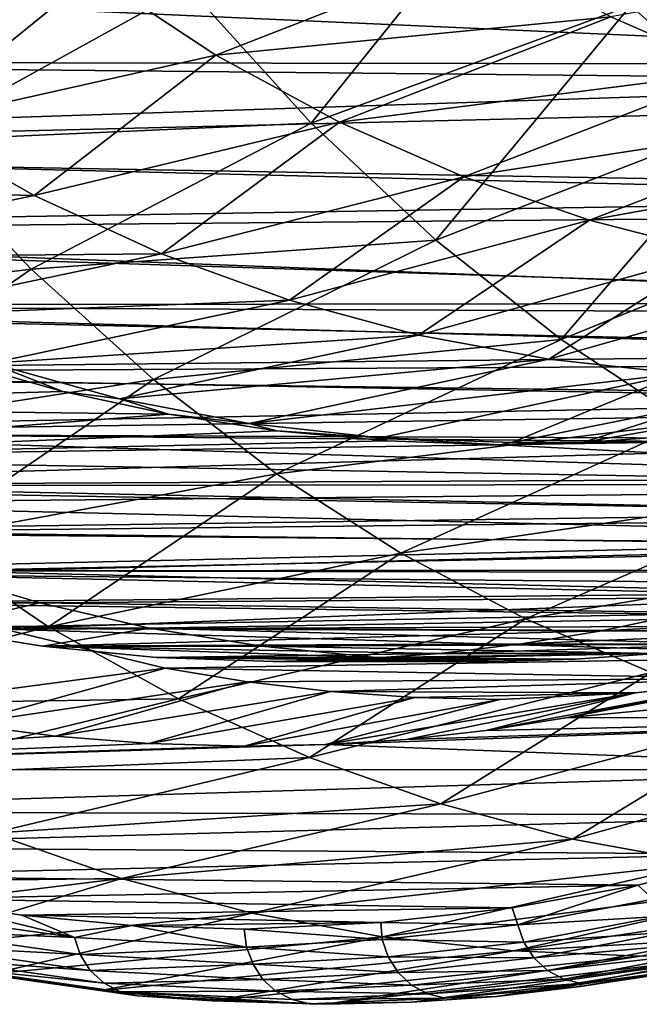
# Model space of a CAD drawing. Header units: millimetres. Extents: x 0 to 99, y -177 to 177.
# Tile 4 of 192: x 19.53 to 27.73, y -177.36 to -164.33. Entities that reach past the tile are written whole.
import ezdxf

# ---------------------------------------------------------------- set-up
doc = ezdxf.new("R2010")
doc.units = ezdxf.units.MM
doc.header["$LTSCALE"] = 26.699852
for name, color, linetype in [('13', 7, 'CONTINUOUS'), ('17', 7, 'CONTINUOUS'), ('2', 7, 'CONTINUOUS'), ('37', 7, 'CONTINUOUS'), ('38', 7, 'CONTINUOUS'), ('39', 7, 'CONTINUOUS'), ('4', 7, 'CONTINUOUS'), ('42', 7, 'CONTINUOUS'), ('44', 7, 'CONTINUOUS'), ('6', 7, 'CONTINUOUS'), ('93', 7, 'CONTINUOUS'), ('94', 7, 'CONTINUOUS'), ('96', 7, 'CONTINUOUS'), ('97', 7, 'CONTINUOUS')]:
    doc.layers.add(name, color=color, linetype=linetype)

msp = doc.modelspace()

# ---------------------------------------------------------------- linework, layer by layer
at = {"layer": '13', "color": 253, "linetype": 'Continuous', "true_color": 0x9ca8ab}
for points in [[(31.066, -176.5, 97.39), (32.741, -176.213, 103.595), (26.946, -177.123, 98.685), (31.066, -176.5, 97.39)], [(26.946, -177.123, 98.685), (32.741, -176.213, 103.595), (28.035, -176.942, 102.754), (26.946, -177.123, 98.685)], [(29.398, -176.667, 91.189), (31.066, -176.5, 97.39), (25.84, -177.253, 94.554), (29.398, -176.667, 91.189)], [(25.84, -177.253, 94.554), (31.066, -176.5, 97.39), (26.946, -177.123, 98.685), (25.84, -177.253, 94.554)], [(23.579, -177.358, 86.107), (27.744, -176.721, 84.99), (29.398, -176.667, 91.189), (23.579, -177.358, 86.107)], [(23.579, -177.358, 86.107), (29.398, -176.667, 91.189), (24.718, -177.331, 90.361), (23.579, -177.358, 86.107)], [(24.718, -177.331, 90.361), (29.398, -176.667, 91.189), (25.84, -177.253, 94.554), (24.718, -177.331, 90.361)]]:
    msp.add_3dface(points, dxfattribs=at)
at = {"layer": '17', "color": 253, "linetype": 'Continuous', "true_color": 0x9ca8ab}
for points in [[(30.245, -169.358, 90.994), (28.581, -169.413, 84.764), (26.977, -169.923, 89.575), (30.245, -169.358, 90.994)], [(28.056, -169.849, 93.602), (30.245, -169.358, 90.994), (26.977, -169.923, 89.575), (28.056, -169.849, 93.602)], [(28.581, -169.413, 84.764), (26.04, -169.924, 85.445), (26.977, -169.923, 89.575), (28.581, -169.413, 84.764)], [(26.04, -169.924, 85.445), (25.882, -169.952, 85.489), (26.977, -169.923, 89.575), (26.04, -169.924, 85.445)]]:
    msp.add_3dface(points, dxfattribs=at)
at = {"layer": '2', "color": 253, "linetype": 'Continuous', "true_color": 0x9ca8ab}
for points in [[(33.671, -173.56, 128.082), (34.999, -172.78, 133.037), (26.753, -173.565, 102.263), (33.671, -173.56, 128.082)], [(26.753, -173.565, 102.263), (34.999, -172.78, 133.037), (27.795, -173.345, 106.152), (26.753, -173.565, 102.263)], [(32.278, -174.249, 122.883), (33.671, -173.56, 128.082), (23.577, -173.922, 90.408), (32.278, -174.249, 122.883)], [(23.577, -173.922, 90.408), (33.671, -173.56, 128.082), (24.644, -173.854, 94.391), (23.577, -173.922, 90.408)], [(24.644, -173.854, 94.391), (33.671, -173.56, 128.082), (25.703, -173.735, 98.343), (24.644, -173.854, 94.391)], [(25.703, -173.735, 98.343), (33.671, -173.56, 128.082), (26.753, -173.565, 102.263), (25.703, -173.735, 98.343)], [(18.781, -173.65, 72.511), (12.725, -174.254, 49.908), (20.005, -173.811, 77.077), (18.781, -173.65, 72.511)], [(20.005, -173.811, 77.077), (12.725, -174.254, 49.908), (21.245, -173.907, 81.705), (20.005, -173.811, 77.077)], [(21.245, -173.907, 81.705), (12.725, -174.254, 49.908), (22.501, -173.94, 86.394), (21.245, -173.907, 81.705)], [(12.725, -174.254, 49.908), (32.278, -174.249, 122.883), (23.577, -173.922, 90.408), (12.725, -174.254, 49.908)], [(22.501, -173.94, 86.394), (12.725, -174.254, 49.908), (23.577, -173.922, 90.408), (22.501, -173.94, 86.394)], [(14.034, -174.806, 54.794), (32.278, -174.249, 122.883), (12.725, -174.254, 49.908), (14.034, -174.806, 54.794)], [(30.822, -174.855, 117.449), (32.278, -174.249, 122.883), (14.034, -174.806, 54.794), (30.822, -174.855, 117.449)], [(15.372, -175.274, 59.789), (30.822, -174.855, 117.449), (14.034, -174.806, 54.794), (15.372, -175.274, 59.789)], [(29.301, -175.371, 111.772), (30.822, -174.855, 117.449), (15.372, -175.274, 59.789), (29.301, -175.371, 111.772)], [(16.74, -175.659, 64.892), (29.301, -175.371, 111.772), (15.372, -175.274, 59.789), (16.74, -175.659, 64.892)], [(27.709, -175.781, 105.828), (29.301, -175.371, 111.772), (16.74, -175.659, 64.892), (27.709, -175.781, 105.828)], [(18.136, -175.961, 70.104), (27.709, -175.781, 105.828), (16.74, -175.659, 64.892), (18.136, -175.961, 70.104)], [(26.044, -176.08, 99.614), (27.709, -175.781, 105.828), (18.136, -175.961, 70.104), (26.044, -176.08, 99.614)], [(19.562, -176.179, 75.426), (26.044, -176.08, 99.614), (18.136, -175.961, 70.104), (19.562, -176.179, 75.426)], [(24.308, -176.275, 93.137), (26.044, -176.08, 99.614), (19.562, -176.179, 75.426), (24.308, -176.275, 93.137)], [(21.017, -176.314, 80.856), (24.308, -176.275, 93.137), (19.562, -176.179, 75.426), (21.017, -176.314, 80.856)], [(22.502, -176.365, 86.395), (24.308, -176.275, 93.137), (21.017, -176.314, 80.856), (22.502, -176.365, 86.395)]]:
    msp.add_3dface(points, dxfattribs=at)
at = {"layer": '37', "color": 253, "linetype": 'Continuous', "true_color": 0x9ca8ab}
for points in [[(20.101, -169.246, 63.914), (18.731, -168.86, 58.802), (13.016, -169.442, 37.472), (20.101, -169.246, 63.914)], [(21.501, -169.549, 69.138), (20.101, -169.246, 63.914), (13.016, -169.442, 37.472), (21.501, -169.549, 69.138)], [(14.12, -170.126, 41.59), (21.501, -169.549, 69.138), (13.016, -169.442, 37.472), (14.12, -170.126, 41.59)], [(22.931, -169.768, 74.476), (21.501, -169.549, 69.138), (14.12, -170.126, 41.59), (22.931, -169.768, 74.476)], [(24.392, -169.902, 79.926), (22.931, -169.768, 74.476), (14.12, -170.126, 41.59), (24.392, -169.902, 79.926)], [(26.977, -169.923, 89.575), (25.882, -169.952, 85.489), (38.258, -169.758, 131.674), (26.977, -169.923, 89.575)], [(38.258, -169.758, 131.674), (25.882, -169.952, 85.489), (36.944, -170.529, 126.771), (38.258, -169.758, 131.674)], [(28.056, -169.849, 93.602), (26.977, -169.923, 89.575), (38.258, -169.758, 131.674), (28.056, -169.849, 93.602)], [(25.882, -169.952, 85.489), (24.392, -169.902, 79.926), (14.12, -170.126, 41.59), (25.882, -169.952, 85.489)], [(36.944, -170.529, 126.771), (25.882, -169.952, 85.489), (14.12, -170.126, 41.59), (36.944, -170.529, 126.771)], [(15.205, -170.731, 45.64), (36.944, -170.529, 126.771), (14.12, -170.126, 41.59), (15.205, -170.731, 45.64)], [(35.565, -171.214, 121.627), (36.944, -170.529, 126.771), (15.205, -170.731, 45.64), (35.565, -171.214, 121.627)], [(17.242, -171.67, 53.244), (35.565, -171.214, 121.627), (15.205, -170.731, 45.64), (17.242, -171.67, 53.244)], [(34.126, -171.821, 116.254), (35.565, -171.214, 121.627), (17.242, -171.67, 53.244), (34.126, -171.821, 116.254)], [(19.321, -172.392, 61.004), (34.126, -171.821, 116.254), (17.242, -171.67, 53.244), (19.321, -172.392, 61.004)], [(32.622, -172.339, 110.64), (34.126, -171.821, 116.254), (19.321, -172.392, 61.004), (32.622, -172.339, 110.64)], [(31.045, -172.749, 104.758), (32.622, -172.339, 110.64), (19.321, -172.392, 61.004), (31.045, -172.749, 104.758)], [(21.456, -172.909, 68.972), (31.045, -172.749, 104.758), (19.321, -172.392, 61.004), (21.456, -172.909, 68.972)], [(29.395, -173.047, 98.601), (31.045, -172.749, 104.758), (21.456, -172.909, 68.972), (29.395, -173.047, 98.601)], [(22.544, -173.09, 73.029), (29.395, -173.047, 98.601), (21.456, -172.909, 68.972), (22.544, -173.09, 73.029)], [(23.644, -173.219, 77.134), (29.395, -173.047, 98.601), (22.544, -173.09, 73.029), (23.644, -173.219, 77.134)], [(27.675, -173.238, 92.178), (29.395, -173.047, 98.601), (23.644, -173.219, 77.134), (27.675, -173.238, 92.178)], [(24.757, -173.297, 81.288), (27.675, -173.238, 92.178), (23.644, -173.219, 77.134), (24.757, -173.297, 81.288)], [(25.882, -173.323, 85.49), (27.675, -173.238, 92.178), (24.757, -173.297, 81.288), (25.882, -173.323, 85.49)]]:
    msp.add_3dface(points, dxfattribs=at)
at = {"layer": '38', "color": 253, "linetype": 'Continuous', "true_color": 0x9ca8ab}
for points in [[(17.574, -173.425, 68.006), (21.456, -172.909, 68.972), (19.321, -172.392, 61.004), (17.574, -173.425, 68.006)], [(17.574, -173.425, 68.006), (18.781, -173.65, 72.511), (21.456, -172.909, 68.972), (17.574, -173.425, 68.006)], [(18.781, -173.65, 72.511), (22.544, -173.09, 73.029), (21.456, -172.909, 68.972), (18.781, -173.65, 72.511)], [(18.781, -173.65, 72.511), (20.005, -173.811, 77.077), (22.544, -173.09, 73.029), (18.781, -173.65, 72.511)], [(20.005, -173.811, 77.077), (23.644, -173.219, 77.134), (22.544, -173.09, 73.029), (20.005, -173.811, 77.077)], [(20.005, -173.811, 77.077), (21.245, -173.907, 81.705), (23.644, -173.219, 77.134), (20.005, -173.811, 77.077)], [(21.245, -173.907, 81.705), (24.757, -173.297, 81.288), (23.644, -173.219, 77.134), (21.245, -173.907, 81.705)], [(21.245, -173.907, 81.705), (22.501, -173.94, 86.394), (24.757, -173.297, 81.288), (21.245, -173.907, 81.705)], [(22.501, -173.94, 86.394), (25.882, -173.323, 85.49), (24.757, -173.297, 81.288), (22.501, -173.94, 86.394)]]:
    msp.add_3dface(points, dxfattribs=at)
at = {"layer": '39', "color": 253, "linetype": 'Continuous', "true_color": 0x9ca8ab}
for points in [[(26.753, -173.565, 102.263), (27.795, -173.345, 106.152), (31.045, -172.749, 104.758), (26.753, -173.565, 102.263)], [(26.753, -173.565, 102.263), (31.045, -172.749, 104.758), (29.395, -173.047, 98.601), (26.753, -173.565, 102.263)], [(25.703, -173.735, 98.343), (26.753, -173.565, 102.263), (29.395, -173.047, 98.601), (25.703, -173.735, 98.343)], [(25.703, -173.735, 98.343), (29.395, -173.047, 98.601), (27.675, -173.238, 92.178), (25.703, -173.735, 98.343)], [(23.577, -173.922, 90.408), (24.644, -173.854, 94.391), (27.675, -173.238, 92.178), (23.577, -173.922, 90.408)], [(23.577, -173.922, 90.408), (27.675, -173.238, 92.178), (25.882, -173.323, 85.49), (23.577, -173.922, 90.408)], [(24.644, -173.854, 94.391), (25.703, -173.735, 98.343), (27.675, -173.238, 92.178), (24.644, -173.854, 94.391)], [(22.501, -173.94, 86.394), (23.577, -173.922, 90.408), (25.882, -173.323, 85.49), (22.501, -173.94, 86.394)]]:
    msp.add_3dface(points, dxfattribs=at)
at = {"layer": '4', "color": 253, "linetype": 'Continuous', "true_color": 0x9ca8ab}
for points in [[(23.389, -165.698, 17.238), (21.761, -163.896, 10.932), (26.018, -162.421, 11.693), (23.389, -165.698, 17.238)], [(27.615, -164.139, 17.837), (23.389, -165.698, 17.238), (26.018, -162.421, 11.693), (27.615, -164.139, 17.837)], [(29.228, -165.617, 24.028), (27.615, -164.139, 17.837), (33.055, -163.446, 23.704), (29.228, -165.617, 24.028)], [(18.084, -165.932, 13.3), (16.502, -163.969, 7.156), (21.761, -163.896, 10.932), (18.084, -165.932, 13.3)], [(23.389, -165.698, 17.238), (18.084, -165.932, 13.3), (21.761, -163.896, 10.932), (23.389, -165.698, 17.238)], [(25.034, -167.245, 23.592), (23.389, -165.698, 17.238), (27.615, -164.139, 17.837), (25.034, -167.245, 23.592)], [(29.228, -165.617, 24.028), (25.034, -167.245, 23.592), (27.615, -164.139, 17.837), (29.228, -165.617, 24.028)], [(26.694, -168.562, 29.984), (25.034, -167.245, 23.592), (29.228, -165.617, 24.028), (26.694, -168.562, 29.984)], [(30.854, -166.877, 30.256), (26.694, -168.562, 29.984), (29.228, -165.617, 24.028), (30.854, -166.877, 30.256)], [(19.684, -167.63, 19.503), (18.084, -165.932, 13.3), (23.389, -165.698, 17.238), (19.684, -167.63, 19.503)], [(25.034, -167.245, 23.592), (19.684, -167.63, 19.503), (23.389, -165.698, 17.238), (25.034, -167.245, 23.592)], [(19.684, -167.63, 19.503), (14.826, -168.23, 18.096), (18.084, -165.932, 13.3), (19.684, -167.63, 19.503)], [(28.366, -169.669, 36.403), (26.694, -168.562, 29.984), (30.854, -166.877, 30.256), (28.366, -169.669, 36.403)], [(21.3, -169.091, 25.749), (19.684, -167.63, 19.503), (25.034, -167.245, 23.592), (21.3, -169.091, 25.749)], [(26.694, -168.562, 29.984), (21.3, -169.091, 25.749), (25.034, -167.245, 23.592), (26.694, -168.562, 29.984)], [(16.507, -169.839, 24.575), (14.826, -168.23, 18.096), (19.684, -167.63, 19.503), (16.507, -169.839, 24.575)], [(21.3, -169.091, 25.749), (16.507, -169.839, 24.575), (19.684, -167.63, 19.503), (21.3, -169.091, 25.749)], [(22.93, -170.337, 32.027), (21.3, -169.091, 25.749), (26.694, -168.562, 29.984), (22.93, -170.337, 32.027)], [(28.366, -169.669, 36.403), (22.93, -170.337, 32.027), (26.694, -168.562, 29.984), (28.366, -169.669, 36.403)], [(18.204, -171.208, 31.095), (16.507, -169.839, 24.575), (21.3, -169.091, 25.749), (18.204, -171.208, 31.095)], [(22.93, -170.337, 32.027), (18.204, -171.208, 31.095), (21.3, -169.091, 25.749), (22.93, -170.337, 32.027)], [(24.571, -171.386, 38.33), (22.93, -170.337, 32.027), (28.366, -169.669, 36.403), (24.571, -171.386, 38.33)], [(30.048, -170.587, 42.841), (24.571, -171.386, 38.33), (28.366, -169.669, 36.403), (30.048, -170.587, 42.841)], [(19.913, -172.361, 37.645), (18.204, -171.208, 31.095), (22.93, -170.337, 32.027), (19.913, -172.361, 37.645)], [(24.571, -171.386, 38.33), (19.913, -172.361, 37.645), (22.93, -170.337, 32.027), (24.571, -171.386, 38.33)], [(26.222, -172.257, 44.649), (24.571, -171.386, 38.33), (30.048, -170.587, 42.841), (26.222, -172.257, 44.649)], [(31.74, -171.333, 49.292), (26.222, -172.257, 44.649), (30.048, -170.587, 42.841), (31.74, -171.333, 49.292)], [(19.913, -172.361, 37.645), (14.056, -172.285, 33.103), (18.204, -171.208, 31.095), (19.913, -172.361, 37.645)], [(27.882, -172.967, 50.98), (26.222, -172.257, 44.649), (31.74, -171.333, 49.292), (27.882, -172.967, 50.98)], [(21.633, -173.316, 44.216), (19.913, -172.361, 37.645), (24.571, -171.386, 38.33), (21.633, -173.316, 44.216)], [(26.222, -172.257, 44.649), (21.633, -173.316, 44.216), (24.571, -171.386, 38.33), (26.222, -172.257, 44.649)], [(23.363, -174.092, 50.801), (21.633, -173.316, 44.216), (26.222, -172.257, 44.649), (23.363, -174.092, 50.801)], [(27.882, -172.967, 50.98), (23.363, -174.092, 50.801), (26.222, -172.257, 44.649), (27.882, -172.967, 50.98)], [(15.749, -173.404, 39.542), (14.056, -172.285, 33.103), (19.913, -172.361, 37.645), (15.749, -173.404, 39.542)], [(21.633, -173.316, 44.216), (15.749, -173.404, 39.542), (19.913, -172.361, 37.645), (21.633, -173.316, 44.216)], [(25.1, -174.707, 57.397), (23.363, -174.092, 50.801), (27.882, -172.967, 50.98), (25.1, -174.707, 57.397)], [(29.549, -173.529, 57.319), (25.1, -174.707, 57.397), (27.882, -172.967, 50.98), (29.549, -173.529, 57.319)], [(17.451, -174.334, 46.004), (15.749, -173.404, 39.542), (21.633, -173.316, 44.216), (17.451, -174.334, 46.004)], [(23.363, -174.092, 50.801), (17.451, -174.334, 46.004), (21.633, -173.316, 44.216), (23.363, -174.092, 50.801)], [(26.845, -175.171, 63.999), (25.1, -174.707, 57.397), (29.549, -173.529, 57.319), (26.845, -175.171, 63.999)], [(31.224, -173.953, 63.662), (26.845, -175.171, 63.999), (29.549, -173.529, 57.319), (31.224, -173.953, 63.662)], [(28.597, -175.491, 70.604), (26.845, -175.171, 63.999), (31.224, -173.953, 63.662), (28.597, -175.491, 70.604)], [(19.162, -175.093, 52.481), (17.451, -174.334, 46.004), (23.363, -174.092, 50.801), (19.162, -175.093, 52.481)], [(25.1, -174.707, 57.397), (19.162, -175.093, 52.481), (23.363, -174.092, 50.801), (25.1, -174.707, 57.397)], [(20.879, -175.695, 58.97), (19.162, -175.093, 52.481), (25.1, -174.707, 57.397), (20.879, -175.695, 58.97)], [(26.845, -175.171, 63.999), (20.879, -175.695, 58.97), (25.1, -174.707, 57.397), (26.845, -175.171, 63.999)], [(19.162, -175.093, 52.481), (20.879, -175.695, 58.97), (15.018, -175.766, 54.203), (19.162, -175.093, 52.481)], [(22.603, -176.15, 65.466), (20.879, -175.695, 58.97), (26.845, -175.171, 63.999), (22.603, -176.15, 65.466)], [(28.597, -175.491, 70.604), (22.603, -176.15, 65.466), (26.845, -175.171, 63.999), (28.597, -175.491, 70.604)], [(24.332, -176.465, 71.967), (22.603, -176.15, 65.466), (28.597, -175.491, 70.604), (24.332, -176.465, 71.967)], [(30.356, -175.678, 77.211), (24.332, -176.465, 71.967), (28.597, -175.491, 70.604), (30.356, -175.678, 77.211)], [(15.018, -175.766, 54.203), (20.879, -175.695, 58.97), (16.368, -176.245, 59.232), (15.018, -175.766, 54.203)], [(16.368, -176.245, 59.232), (20.879, -175.695, 58.97), (17.75, -176.642, 64.38), (16.368, -176.245, 59.232)], [(20.879, -175.695, 58.97), (22.603, -176.15, 65.466), (17.75, -176.642, 64.38), (20.879, -175.695, 58.97)], [(26.067, -176.649, 78.471), (24.332, -176.465, 71.967), (30.356, -175.678, 77.211), (26.067, -176.649, 78.471)], [(32.077, -175.75, 83.83), (26.067, -176.649, 78.471), (30.356, -175.678, 77.211), (32.077, -175.75, 83.83)], [(28.939, -176.486, 84.67), (26.067, -176.649, 78.471), (32.077, -175.75, 83.83), (28.939, -176.486, 84.67)], [(17.75, -176.642, 64.38), (22.603, -176.15, 65.466), (19.162, -176.953, 69.643), (17.75, -176.642, 64.38)], [(22.603, -176.15, 65.466), (24.332, -176.465, 71.967), (19.162, -176.953, 69.643), (22.603, -176.15, 65.466)], [(19.162, -176.953, 69.643), (24.332, -176.465, 71.967), (20.604, -177.177, 75.02), (19.162, -176.953, 69.643)], [(24.332, -176.465, 71.967), (26.067, -176.649, 78.471), (20.604, -177.177, 75.02), (24.332, -176.465, 71.967)], [(27.744, -176.721, 84.99), (26.067, -176.649, 78.471), (28.939, -176.486, 84.67), (27.744, -176.721, 84.99)], [(20.604, -177.177, 75.02), (26.067, -176.649, 78.471), (22.077, -177.312, 80.508), (20.604, -177.177, 75.02)], [(26.067, -176.649, 78.471), (27.744, -176.721, 84.99), (22.077, -177.312, 80.508), (26.067, -176.649, 78.471)], [(27.744, -176.721, 84.99), (23.579, -177.358, 86.107), (22.077, -177.312, 80.508), (27.744, -176.721, 84.99)]]:
    msp.add_3dface(points, dxfattribs=at)
at = {"layer": '42', "color": 253, "linetype": 'Continuous', "true_color": 0x9ca8ab}
for points in [[(29.301, -175.371, 111.772), (27.709, -175.781, 105.828), (27.909, -175.966, 106.475), (29.301, -175.371, 111.772)], [(27.709, -175.781, 105.828), (26.044, -176.08, 99.614), (26.12, -176.306, 99.797), (27.709, -175.781, 105.828)], [(27.909, -175.966, 106.475), (27.709, -175.781, 105.828), (26.12, -176.306, 99.797), (27.909, -175.966, 106.475)], [(27.909, -175.966, 106.475), (26.12, -176.306, 99.797), (27.991, -176.194, 106.467), (27.909, -175.966, 106.475)], [(26.044, -176.08, 99.614), (24.308, -176.275, 93.137), (26.12, -176.306, 99.797), (26.044, -176.08, 99.614)], [(24.308, -176.275, 93.137), (22.502, -176.365, 86.395), (24.325, -176.501, 93.101), (24.308, -176.275, 93.137)], [(26.12, -176.306, 99.797), (24.308, -176.275, 93.137), (24.325, -176.501, 93.101), (26.12, -176.306, 99.797)], [(27.991, -176.194, 106.467), (26.12, -176.306, 99.797), (26.2, -176.535, 99.784), (27.991, -176.194, 106.467)], [(27.991, -176.194, 106.467), (26.2, -176.535, 99.784), (28.124, -176.403, 106.444), (27.991, -176.194, 106.467)], [(24.325, -176.501, 93.101), (22.502, -176.365, 86.395), (22.533, -176.6, 86.387), (24.325, -176.501, 93.101)], [(26.12, -176.306, 99.797), (24.325, -176.501, 93.101), (26.2, -176.535, 99.784), (26.12, -176.306, 99.797)], [(28.124, -176.403, 106.444), (26.2, -176.535, 99.784), (26.332, -176.744, 99.756), (28.124, -176.403, 106.444)], [(28.124, -176.403, 106.444), (26.332, -176.744, 99.756), (28.304, -176.571, 106.406), (28.124, -176.403, 106.444)], [(24.325, -176.501, 93.101), (22.533, -176.6, 86.387), (24.405, -176.729, 93.083), (24.325, -176.501, 93.101)], [(26.2, -176.535, 99.784), (24.325, -176.501, 93.101), (24.405, -176.729, 93.083), (26.2, -176.535, 99.784)], [(26.2, -176.535, 99.784), (24.405, -176.729, 93.083), (26.332, -176.744, 99.756), (26.2, -176.535, 99.784)], [(22.618, -176.829, 86.364), (24.405, -176.729, 93.083), (22.533, -176.6, 86.387), (22.618, -176.829, 86.364)], [(28.304, -176.571, 106.406), (26.332, -176.744, 99.756), (26.513, -176.912, 99.714), (28.304, -176.571, 106.406)], [(28.304, -176.571, 106.406), (26.513, -176.912, 99.714), (28.52, -176.684, 106.355), (28.304, -176.571, 106.406)], [(28.52, -176.684, 106.355), (26.513, -176.912, 99.714), (26.729, -177.025, 99.661), (28.52, -176.684, 106.355)], [(28.52, -176.684, 106.355), (26.729, -177.025, 99.661), (28.749, -176.743, 106.297), (28.52, -176.684, 106.355)], [(24.405, -176.729, 93.083), (22.618, -176.829, 86.364), (24.536, -176.939, 93.051), (24.405, -176.729, 93.083)], [(26.332, -176.744, 99.756), (24.405, -176.729, 93.083), (24.536, -176.939, 93.051), (26.332, -176.744, 99.756)], [(26.332, -176.744, 99.756), (24.536, -176.939, 93.051), (26.513, -176.912, 99.714), (26.332, -176.744, 99.756)], [(28.749, -176.743, 106.297), (26.729, -177.025, 99.661), (26.958, -177.084, 99.602), (28.749, -176.743, 106.297)], [(28.035, -176.942, 102.754), (28.749, -176.743, 106.297), (26.958, -177.084, 99.602), (28.035, -176.942, 102.754)], [(22.748, -177.028, 86.329), (24.536, -176.939, 93.051), (22.618, -176.829, 86.364), (22.748, -177.028, 86.329)], [(24.536, -176.939, 93.051), (22.748, -177.028, 86.329), (24.716, -177.107, 93.006), (24.536, -176.939, 93.051)], [(26.513, -176.912, 99.714), (24.536, -176.939, 93.051), (24.716, -177.107, 93.006), (26.513, -176.912, 99.714)], [(26.513, -176.912, 99.714), (24.716, -177.107, 93.006), (26.729, -177.025, 99.661), (26.513, -176.912, 99.714)], [(26.946, -177.123, 98.685), (28.035, -176.942, 102.754), (26.958, -177.084, 99.602), (26.946, -177.123, 98.685)], [(22.921, -177.186, 86.283), (24.716, -177.107, 93.006), (22.748, -177.028, 86.329), (22.921, -177.186, 86.283)], [(26.729, -177.025, 99.661), (24.716, -177.107, 93.006), (24.932, -177.22, 92.95), (26.729, -177.025, 99.661)], [(26.729, -177.025, 99.661), (24.932, -177.22, 92.95), (26.958, -177.084, 99.602), (26.729, -177.025, 99.661)], [(26.958, -177.084, 99.602), (24.932, -177.22, 92.95), (25.161, -177.278, 92.889), (26.958, -177.084, 99.602)], [(26.946, -177.123, 98.685), (26.958, -177.084, 99.602), (25.161, -177.278, 92.889), (26.946, -177.123, 98.685)], [(24.716, -177.107, 93.006), (22.921, -177.186, 86.283), (24.932, -177.22, 92.95), (24.716, -177.107, 93.006)], [(24.932, -177.22, 92.95), (22.921, -177.186, 86.283), (23.136, -177.296, 86.225), (24.932, -177.22, 92.95)], [(25.84, -177.253, 94.554), (26.946, -177.123, 98.685), (25.161, -177.278, 92.889), (25.84, -177.253, 94.554)], [(24.932, -177.22, 92.95), (23.136, -177.296, 86.225), (25.161, -177.278, 92.889), (24.932, -177.22, 92.95)], [(25.161, -177.278, 92.889), (23.136, -177.296, 86.225), (23.363, -177.353, 86.165), (25.161, -177.278, 92.889)], [(24.718, -177.331, 90.361), (25.161, -177.278, 92.889), (23.363, -177.353, 86.165), (24.718, -177.331, 90.361)], [(23.579, -177.358, 86.107), (24.718, -177.331, 90.361), (23.363, -177.353, 86.165), (23.579, -177.358, 86.107)], [(24.718, -177.331, 90.361), (25.84, -177.253, 94.554), (25.161, -177.278, 92.889), (24.718, -177.331, 90.361)]]:
    msp.add_3dface(points, dxfattribs=at)
at = {"layer": '44', "color": 253, "linetype": 'Continuous', "true_color": 0x9ca8ab}
for points in [[(20.255, -176.475, 77.915), (18.136, -175.961, 70.104), (17.991, -176.152, 69.467), (20.255, -176.475, 77.915)], [(19.562, -176.179, 75.426), (18.136, -175.961, 70.104), (20.255, -176.475, 77.915), (19.562, -176.179, 75.426)], [(20.255, -176.475, 77.915), (17.991, -176.152, 69.467), (18.066, -176.377, 69.436), (20.255, -176.475, 77.915)], [(21.017, -176.314, 80.856), (19.562, -176.179, 75.426), (20.255, -176.475, 77.915), (21.017, -176.314, 80.856)], [(20.332, -176.7, 77.889), (20.255, -176.475, 77.915), (18.066, -176.377, 69.436), (20.332, -176.7, 77.889)], [(20.332, -176.7, 77.889), (18.066, -176.377, 69.436), (18.199, -176.586, 69.393), (20.332, -176.7, 77.889)], [(22.533, -176.6, 86.387), (21.017, -176.314, 80.856), (20.255, -176.475, 77.915), (22.533, -176.6, 86.387)], [(22.502, -176.365, 86.395), (21.017, -176.314, 80.856), (22.533, -176.6, 86.387), (22.502, -176.365, 86.395)], [(22.533, -176.6, 86.387), (20.255, -176.475, 77.915), (20.332, -176.7, 77.889), (22.533, -176.6, 86.387)], [(20.466, -176.909, 77.849), (20.332, -176.7, 77.889), (18.199, -176.586, 69.393), (20.466, -176.909, 77.849)], [(20.466, -176.909, 77.849), (18.199, -176.586, 69.393), (18.381, -176.756, 69.339), (20.466, -176.909, 77.849)], [(22.618, -176.829, 86.364), (22.533, -176.6, 86.387), (20.332, -176.7, 77.889), (22.618, -176.829, 86.364)], [(20.649, -177.078, 77.798), (20.466, -176.909, 77.849), (18.381, -176.756, 69.339), (20.649, -177.078, 77.798)], [(20.649, -177.078, 77.798), (18.381, -176.756, 69.339), (18.596, -176.871, 69.281), (20.649, -177.078, 77.798)], [(22.618, -176.829, 86.364), (20.332, -176.7, 77.889), (20.466, -176.909, 77.849), (22.618, -176.829, 86.364)], [(20.865, -177.193, 77.74), (20.649, -177.078, 77.798), (18.596, -176.871, 69.281), (20.865, -177.193, 77.74)], [(20.865, -177.193, 77.74), (18.596, -176.871, 69.281), (18.822, -176.925, 69.224), (20.865, -177.193, 77.74)], [(19.162, -176.953, 69.643), (20.604, -177.177, 75.02), (18.822, -176.925, 69.224), (19.162, -176.953, 69.643)], [(20.604, -177.177, 75.02), (21.091, -177.247, 77.682), (18.822, -176.925, 69.224), (20.604, -177.177, 75.02)], [(21.091, -177.247, 77.682), (20.865, -177.193, 77.74), (18.822, -176.925, 69.224), (21.091, -177.247, 77.682)], [(22.748, -177.028, 86.329), (22.618, -176.829, 86.364), (20.466, -176.909, 77.849), (22.748, -177.028, 86.329)], [(22.748, -177.028, 86.329), (20.466, -176.909, 77.849), (20.649, -177.078, 77.798), (22.748, -177.028, 86.329)], [(22.921, -177.186, 86.283), (22.748, -177.028, 86.329), (20.649, -177.078, 77.798), (22.921, -177.186, 86.283)], [(22.921, -177.186, 86.283), (20.649, -177.078, 77.798), (20.865, -177.193, 77.74), (22.921, -177.186, 86.283)], [(20.604, -177.177, 75.02), (22.077, -177.312, 80.508), (21.091, -177.247, 77.682), (20.604, -177.177, 75.02)], [(23.136, -177.296, 86.225), (22.921, -177.186, 86.283), (20.865, -177.193, 77.74), (23.136, -177.296, 86.225)], [(23.363, -177.353, 86.165), (23.136, -177.296, 86.225), (20.865, -177.193, 77.74), (23.363, -177.353, 86.165)], [(23.363, -177.353, 86.165), (20.865, -177.193, 77.74), (21.091, -177.247, 77.682), (23.363, -177.353, 86.165)], [(22.077, -177.312, 80.508), (23.579, -177.358, 86.107), (21.091, -177.247, 77.682), (22.077, -177.312, 80.508)], [(23.579, -177.358, 86.107), (23.363, -177.353, 86.165), (21.091, -177.247, 77.682), (23.579, -177.358, 86.107)]]:
    msp.add_3dface(points, dxfattribs=at)
at = {"layer": '6', "color": 253, "linetype": 'Continuous', "true_color": 0x9ca8ab}
for points in [[(18.908, -162.459, 26.604), (16.41, -164.569, 32.509), (20.508, -163.727, 32.799), (18.908, -162.459, 26.604)], [(20.508, -163.727, 32.799), (22.127, -164.796, 39.041), (25.699, -163.397, 38.009), (20.508, -163.727, 32.799)], [(25.699, -163.397, 38.009), (22.127, -164.796, 39.041), (27.35, -164.289, 44.295), (25.699, -163.397, 38.009)], [(27.35, -164.289, 44.295), (29.013, -165.015, 50.608), (32.484, -163.352, 49.735), (27.35, -164.289, 44.295)], [(16.41, -164.569, 32.509), (18.058, -165.709, 38.905), (20.508, -163.727, 32.799), (16.41, -164.569, 32.509)], [(20.508, -163.727, 32.799), (18.058, -165.709, 38.905), (22.127, -164.796, 39.041), (20.508, -163.727, 32.799)], [(22.127, -164.796, 39.041), (23.761, -165.683, 45.321), (27.35, -164.289, 44.295), (22.127, -164.796, 39.041)], [(27.35, -164.289, 44.295), (23.761, -165.683, 45.321), (29.013, -165.015, 50.608), (27.35, -164.289, 44.295)], [(18.058, -165.709, 38.905), (19.724, -166.655, 45.343), (22.127, -164.796, 39.041), (18.058, -165.709, 38.905)], [(22.127, -164.796, 39.041), (19.724, -166.655, 45.343), (23.761, -165.683, 45.321), (22.127, -164.796, 39.041)], [(23.761, -165.683, 45.321), (25.408, -166.406, 51.627), (29.013, -165.015, 50.608), (23.761, -165.683, 45.321)], [(29.013, -165.015, 50.608), (25.408, -166.406, 51.627), (30.685, -165.59, 56.939), (29.013, -165.015, 50.608)], [(25.408, -166.406, 51.627), (27.067, -166.981, 57.951), (30.685, -165.59, 56.939), (25.408, -166.406, 51.627)], [(30.685, -165.59, 56.939), (27.067, -166.981, 57.951), (32.366, -166.025, 63.286), (30.685, -165.59, 56.939)], [(18.058, -165.709, 38.905), (14.121, -166.522, 40.063), (19.724, -166.655, 45.343), (18.058, -165.709, 38.905)], [(19.724, -166.655, 45.343), (21.406, -167.426, 51.811), (23.761, -165.683, 45.321), (19.724, -166.655, 45.343)], [(23.761, -165.683, 45.321), (21.406, -167.426, 51.811), (25.408, -166.406, 51.627), (23.761, -165.683, 45.321)], [(27.067, -166.981, 57.951), (28.737, -167.415, 64.29), (32.366, -166.025, 63.286), (27.067, -166.981, 57.951)], [(14.121, -166.522, 40.063), (15.782, -167.476, 46.483), (19.724, -166.655, 45.343), (14.121, -166.522, 40.063)], [(21.406, -167.426, 51.811), (23.1, -168.038, 58.3), (25.408, -166.406, 51.627), (21.406, -167.426, 51.811)], [(25.408, -166.406, 51.627), (23.1, -168.038, 58.3), (27.067, -166.981, 57.951), (25.408, -166.406, 51.627)], [(19.724, -166.655, 45.343), (15.782, -167.476, 46.483), (21.406, -167.426, 51.811), (19.724, -166.655, 45.343)], [(23.1, -168.038, 58.3), (24.808, -168.501, 64.805), (27.067, -166.981, 57.951), (23.1, -168.038, 58.3)], [(27.067, -166.981, 57.951), (24.808, -168.501, 64.805), (28.737, -167.415, 64.29), (27.067, -166.981, 57.951)], [(15.782, -167.476, 46.483), (17.459, -168.255, 52.936), (21.406, -167.426, 51.811), (15.782, -167.476, 46.483)], [(21.406, -167.426, 51.811), (17.459, -168.255, 52.936), (23.1, -168.038, 58.3), (21.406, -167.426, 51.811)], [(24.808, -168.501, 64.805), (26.528, -168.822, 71.322), (28.737, -167.415, 64.29), (24.808, -168.501, 64.805)], [(28.737, -167.415, 64.29), (26.528, -168.822, 71.322), (30.417, -167.716, 70.64), (28.737, -167.415, 64.29)], [(26.528, -168.822, 71.322), (28.26, -169.01, 77.85), (30.417, -167.716, 70.64), (26.528, -168.822, 71.322)], [(17.459, -168.255, 52.936), (19.149, -168.874, 59.411), (23.1, -168.038, 58.3), (17.459, -168.255, 52.936)], [(23.1, -168.038, 58.3), (19.149, -168.874, 59.411), (24.808, -168.501, 64.805), (23.1, -168.038, 58.3)], [(19.149, -168.874, 59.411), (20.853, -169.344, 65.902), (24.808, -168.501, 64.805), (19.149, -168.874, 59.411)], [(24.808, -168.501, 64.805), (20.853, -169.344, 65.902), (26.528, -168.822, 71.322), (24.808, -168.501, 64.805)], [(20.101, -169.246, 63.914), (19.149, -168.874, 59.411), (18.731, -168.86, 58.802), (20.101, -169.246, 63.914)], [(20.853, -169.344, 65.902), (19.149, -168.874, 59.411), (20.101, -169.246, 63.914), (20.853, -169.344, 65.902)], [(20.853, -169.344, 65.902), (22.569, -169.67, 72.408), (26.528, -168.822, 71.322), (20.853, -169.344, 65.902)], [(26.528, -168.822, 71.322), (22.569, -169.67, 72.408), (28.26, -169.01, 77.85), (26.528, -168.822, 71.322)], [(22.569, -169.67, 72.408), (24.298, -169.862, 78.924), (28.26, -169.01, 77.85), (22.569, -169.67, 72.408)], [(24.298, -169.862, 78.924), (26.04, -169.924, 85.445), (28.26, -169.01, 77.85), (24.298, -169.862, 78.924)], [(28.26, -169.01, 77.85), (26.04, -169.924, 85.445), (28.581, -169.413, 84.764), (28.26, -169.01, 77.85)], [(21.501, -169.549, 69.138), (20.853, -169.344, 65.902), (20.101, -169.246, 63.914), (21.501, -169.549, 69.138)], [(22.569, -169.67, 72.408), (20.853, -169.344, 65.902), (21.501, -169.549, 69.138), (22.569, -169.67, 72.408)], [(22.931, -169.768, 74.476), (22.569, -169.67, 72.408), (21.501, -169.549, 69.138), (22.931, -169.768, 74.476)], [(24.298, -169.862, 78.924), (22.569, -169.67, 72.408), (22.931, -169.768, 74.476), (24.298, -169.862, 78.924)], [(24.392, -169.902, 79.926), (24.298, -169.862, 78.924), (22.931, -169.768, 74.476), (24.392, -169.902, 79.926)], [(26.04, -169.924, 85.445), (24.298, -169.862, 78.924), (25.882, -169.952, 85.489), (26.04, -169.924, 85.445)], [(25.882, -169.952, 85.489), (24.298, -169.862, 78.924), (24.392, -169.902, 79.926), (25.882, -169.952, 85.489)]]:
    msp.add_3dface(points, dxfattribs=at)
at = {"layer": '93', "color": 253, "linetype": 'Continuous', "true_color": 0x9ca8ab}
for points in [[(18.379, -171.622, 57.486), (19.799, -172.047, 62.786), (16.901, -172.047, 63.562), (18.379, -171.622, 57.486)], [(16.901, -172.047, 63.562), (19.799, -172.047, 62.786), (18.352, -172.38, 68.976), (16.901, -172.047, 63.562)], [(19.799, -172.047, 62.786), (21.249, -172.38, 68.199), (18.352, -172.38, 68.976), (19.799, -172.047, 62.786)], [(18.352, -172.38, 68.976), (21.249, -172.38, 68.199), (19.832, -172.62, 74.502), (18.352, -172.38, 68.976)], [(21.249, -172.38, 68.199), (22.73, -172.62, 73.726), (19.832, -172.62, 74.502), (21.249, -172.38, 68.199)], [(22.73, -172.62, 73.726), (24.241, -172.768, 79.365), (19.832, -172.62, 74.502), (22.73, -172.62, 73.726)], [(19.832, -172.62, 74.502), (24.241, -172.768, 79.365), (21.343, -172.768, 80.141), (19.832, -172.62, 74.502)], [(24.241, -172.768, 79.365), (25.783, -172.823, 85.117), (21.343, -172.768, 80.141), (24.241, -172.768, 79.365)], [(21.343, -172.768, 80.141), (25.783, -172.823, 85.117), (22.885, -172.823, 85.894), (21.343, -172.768, 80.141)]]:
    msp.add_3dface(points, dxfattribs=at)
at = {"layer": '94', "color": 253, "linetype": 'Continuous', "true_color": 0x9ca8ab}
for points in [[(27.228, -172.416, 102.104), (31.1, -172.212, 104.961), (28.273, -172.196, 106.003), (27.228, -172.416, 102.104)], [(30.07, -172.425, 101.118), (31.1, -172.212, 104.961), (27.228, -172.416, 102.104), (30.07, -172.425, 101.118)], [(26.167, -172.589, 98.143), (30.07, -172.425, 101.118), (27.228, -172.416, 102.104), (26.167, -172.589, 98.143)], [(29.023, -172.593, 97.212), (30.07, -172.425, 101.118), (26.167, -172.589, 98.143), (29.023, -172.593, 97.212)], [(25.089, -172.714, 94.121), (29.023, -172.593, 97.212), (26.167, -172.589, 98.143), (25.089, -172.714, 94.121)], [(27.96, -172.715, 93.243), (29.023, -172.593, 97.212), (25.089, -172.714, 94.121), (27.96, -172.715, 93.243)], [(23.995, -172.792, 90.038), (27.96, -172.715, 93.243), (25.089, -172.714, 94.121), (23.995, -172.792, 90.038)], [(26.88, -172.792, 89.211), (27.96, -172.715, 93.243), (23.995, -172.792, 90.038), (26.88, -172.792, 89.211)], [(22.885, -172.823, 85.894), (25.783, -172.823, 85.117), (26.88, -172.792, 89.211), (22.885, -172.823, 85.894)], [(22.885, -172.823, 85.894), (26.88, -172.792, 89.211), (23.995, -172.792, 90.038), (22.885, -172.823, 85.894)]]:
    msp.add_3dface(points, dxfattribs=at)
at = {"layer": '96', "color": 253, "linetype": 'Continuous', "true_color": 0x9ca8ab}
for points in [[(4.113, -163.61, 15.836), (5.241, -164.877, 20.046), (42.172, -162.983, 157.874), (4.113, -163.61, 15.836)], [(5.241, -164.877, 20.046), (40.476, -164.928, 151.546), (42.172, -162.983, 157.874), (5.241, -164.877, 20.046)], [(5.241, -164.877, 20.046), (6.403, -166.049, 24.381), (40.476, -164.928, 151.546), (5.241, -164.877, 20.046)], [(6.403, -166.049, 24.381), (38.74, -166.623, 145.066), (40.476, -164.928, 151.546), (6.403, -166.049, 24.381)], [(6.403, -166.049, 24.381), (7.598, -167.127, 28.844), (38.74, -166.623, 145.066), (6.403, -166.049, 24.381)], [(7.598, -167.127, 28.844), (36.958, -168.073, 138.417), (38.74, -166.623, 145.066), (7.598, -167.127, 28.844)], [(7.598, -167.127, 28.844), (8.829, -168.111, 33.435), (36.958, -168.073, 138.417), (7.598, -167.127, 28.844)], [(8.829, -168.111, 33.435), (36.048, -168.723, 135.019), (36.958, -168.073, 138.417), (8.829, -168.111, 33.435)], [(8.829, -168.111, 33.435), (10.095, -168.999, 38.161), (36.048, -168.723, 135.019), (8.829, -168.111, 33.435)], [(10.095, -168.999, 38.161), (35.124, -169.331, 131.57), (36.048, -168.723, 135.019), (10.095, -168.999, 38.161)], [(10.095, -168.999, 38.161), (11.395, -169.794, 43.014), (35.124, -169.331, 131.57), (10.095, -168.999, 38.161)], [(11.395, -169.794, 43.014), (34.188, -169.888, 128.079), (35.124, -169.331, 131.57), (11.395, -169.794, 43.014)], [(11.395, -169.794, 43.014), (12.728, -170.496, 47.987), (34.188, -169.888, 128.079), (11.395, -169.794, 43.014)], [(12.728, -170.496, 47.987), (33.241, -170.393, 124.544), (34.188, -169.888, 128.079), (12.728, -170.496, 47.987)], [(12.728, -170.496, 47.987), (32.281, -170.848, 120.96), (33.241, -170.393, 124.544), (12.728, -170.496, 47.987)], [(12.728, -170.496, 47.987), (14.09, -171.105, 53.072), (32.281, -170.848, 120.96), (12.728, -170.496, 47.987)], [(14.09, -171.105, 53.072), (31.305, -171.255, 117.319), (32.281, -170.848, 120.96), (14.09, -171.105, 53.072)], [(14.09, -171.105, 53.072), (15.481, -171.622, 58.262), (31.305, -171.255, 117.319), (14.09, -171.105, 53.072)], [(15.481, -171.622, 58.262), (30.313, -171.614, 113.615), (31.305, -171.255, 117.319), (15.481, -171.622, 58.262)], [(15.481, -171.622, 58.262), (29.302, -171.928, 109.842), (30.313, -171.614, 113.615), (15.481, -171.622, 58.262)], [(15.481, -171.622, 58.262), (16.901, -172.047, 63.562), (29.302, -171.928, 109.842), (15.481, -171.622, 58.262)], [(16.901, -172.047, 63.562), (28.273, -172.196, 106.003), (29.302, -171.928, 109.842), (16.901, -172.047, 63.562)], [(16.901, -172.047, 63.562), (18.352, -172.38, 68.976), (28.273, -172.196, 106.003), (16.901, -172.047, 63.562)], [(18.352, -172.38, 68.976), (27.228, -172.416, 102.104), (28.273, -172.196, 106.003), (18.352, -172.38, 68.976)], [(18.352, -172.38, 68.976), (19.832, -172.62, 74.502), (27.228, -172.416, 102.104), (18.352, -172.38, 68.976)], [(19.832, -172.62, 74.502), (26.167, -172.589, 98.143), (27.228, -172.416, 102.104), (19.832, -172.62, 74.502)], [(19.832, -172.62, 74.502), (25.089, -172.714, 94.121), (26.167, -172.589, 98.143), (19.832, -172.62, 74.502)], [(19.832, -172.62, 74.502), (21.343, -172.768, 80.141), (25.089, -172.714, 94.121), (19.832, -172.62, 74.502)], [(21.343, -172.768, 80.141), (23.995, -172.792, 90.038), (25.089, -172.714, 94.121), (21.343, -172.768, 80.141)], [(21.343, -172.768, 80.141), (22.885, -172.823, 85.894), (23.995, -172.792, 90.038), (21.343, -172.768, 80.141)]]:
    msp.add_3dface(points, dxfattribs=at)
at = {"layer": '97', "color": 253, "linetype": 'Continuous', "true_color": 0x9ca8ab}
for points in [[(7.011, -163.61, 15.06), (44.752, -163.37, 155.911), (43.087, -165.224, 149.696), (7.011, -163.61, 15.06)], [(8.139, -164.877, 19.269), (7.011, -163.61, 15.06), (43.087, -165.224, 149.696), (8.139, -164.877, 19.269)], [(9.301, -166.049, 23.605), (8.139, -164.877, 19.269), (43.087, -165.224, 149.696), (9.301, -166.049, 23.605)], [(9.301, -166.049, 23.605), (43.087, -165.224, 149.696), (41.383, -166.846, 143.338), (9.301, -166.049, 23.605)], [(10.496, -167.127, 28.068), (9.301, -166.049, 23.605), (41.383, -166.846, 143.338), (10.496, -167.127, 28.068)], [(10.496, -167.127, 28.068), (41.383, -166.846, 143.338), (39.635, -168.237, 136.815), (10.496, -167.127, 28.068)], [(11.727, -168.111, 32.659), (10.496, -167.127, 28.068), (39.635, -168.237, 136.815), (11.727, -168.111, 32.659)], [(12.993, -168.999, 37.385), (11.727, -168.111, 32.659), (38.742, -168.862, 133.482), (12.993, -168.999, 37.385)], [(11.727, -168.111, 32.659), (39.635, -168.237, 136.815), (38.742, -168.862, 133.482), (11.727, -168.111, 32.659)], [(12.993, -168.999, 37.385), (38.742, -168.862, 133.482), (37.834, -169.446, 130.095), (12.993, -168.999, 37.385)], [(14.293, -169.794, 42.238), (12.993, -168.999, 37.385), (37.834, -169.446, 130.095), (14.293, -169.794, 42.238)], [(14.293, -169.794, 42.238), (37.834, -169.446, 130.095), (36.916, -169.982, 126.667), (14.293, -169.794, 42.238)], [(15.626, -170.496, 47.211), (14.293, -169.794, 42.238), (35.986, -170.469, 123.197), (15.626, -170.496, 47.211)], [(14.293, -169.794, 42.238), (36.916, -169.982, 126.667), (35.986, -170.469, 123.197), (14.293, -169.794, 42.238)], [(15.626, -170.496, 47.211), (35.986, -170.469, 123.197), (35.043, -170.909, 119.676), (15.626, -170.496, 47.211)], [(16.988, -171.105, 52.295), (15.626, -170.496, 47.211), (35.043, -170.909, 119.676), (16.988, -171.105, 52.295)], [(16.988, -171.105, 52.295), (35.043, -170.909, 119.676), (34.084, -171.302, 116.098), (16.988, -171.105, 52.295)], [(18.379, -171.622, 57.486), (16.988, -171.105, 52.295), (34.084, -171.302, 116.098), (18.379, -171.622, 57.486)], [(18.379, -171.622, 57.486), (34.084, -171.302, 116.098), (33.108, -171.649, 112.456), (18.379, -171.622, 57.486)], [(19.799, -172.047, 62.786), (18.379, -171.622, 57.486), (32.113, -171.953, 108.742), (19.799, -172.047, 62.786)], [(18.379, -171.622, 57.486), (33.108, -171.649, 112.456), (32.113, -171.953, 108.742), (18.379, -171.622, 57.486)], [(19.799, -172.047, 62.786), (32.113, -171.953, 108.742), (31.1, -172.212, 104.961), (19.799, -172.047, 62.786)], [(21.249, -172.38, 68.199), (19.799, -172.047, 62.786), (31.1, -172.212, 104.961), (21.249, -172.38, 68.199)], [(21.249, -172.38, 68.199), (31.1, -172.212, 104.961), (30.07, -172.425, 101.118), (21.249, -172.38, 68.199)], [(22.73, -172.62, 73.726), (21.249, -172.38, 68.199), (29.023, -172.593, 97.212), (22.73, -172.62, 73.726)], [(21.249, -172.38, 68.199), (30.07, -172.425, 101.118), (29.023, -172.593, 97.212), (21.249, -172.38, 68.199)], [(22.73, -172.62, 73.726), (29.023, -172.593, 97.212), (27.96, -172.715, 93.243), (22.73, -172.62, 73.726)], [(24.241, -172.768, 79.365), (22.73, -172.62, 73.726), (27.96, -172.715, 93.243), (24.241, -172.768, 79.365)], [(24.241, -172.768, 79.365), (27.96, -172.715, 93.243), (26.88, -172.792, 89.211), (24.241, -172.768, 79.365)], [(25.783, -172.823, 85.117), (24.241, -172.768, 79.365), (26.88, -172.792, 89.211), (25.783, -172.823, 85.117)]]:
    msp.add_3dface(points, dxfattribs=at)

doc.saveas('drawing.dxf')
